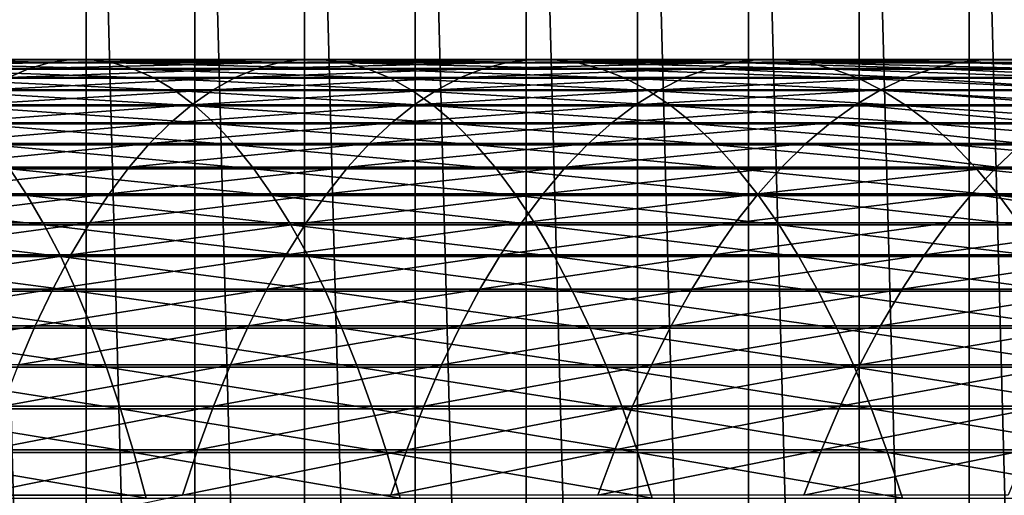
# Model space of a CAD drawing. Header units: metres. Extents: x -24 to 236, y -24 to 24.
# Tile 234 of 256: x 155.6 to 163.31, y 5.59 to 9.31. Entities that reach past the tile are written whole.
import ezdxf

# ---------------------------------------------------------------- set-up
doc = ezdxf.new("R2010")
doc.units = ezdxf.units.M
doc.layers.add('solid_10392024', color=7, linetype='CONTINUOUS')

msp = doc.modelspace()

# ---------------------------------------------------------------- linework, layer by layer
at = {"layer": 'solid_10392024'}
for points in [[(140.5, -23.5), (140.5, 23.5), (179.5, 23.5)], [(179.5, -23.5), (140.5, -23.5), (179.5, 23.5)], [(159.564743, -16.344198, 45.650002), (159.564743, 16.344198, 45.650002), (158.695526, 16.297876, 45.650002)], [(160.435257, -16.344198, 45.650002), (160.435257, 16.344198, 45.650002), (159.564743, 16.344198, 45.650002)], [(159.564743, -16.344198, 45.650002), (160.435257, -16.344198, 45.650002), (159.564743, 16.344198, 45.650002)], [(161.304474, -16.297876, 45.650002), (161.304474, 16.297876, 45.650002), (160.435257, 16.344198, 45.650002)], [(160.435257, -16.344198, 45.650002), (161.304474, -16.297876, 45.650002), (160.435257, 16.344198, 45.650002)], [(158.695526, -16.297876, 45.650002), (158.695526, 16.297876, 45.650002), (157.830048, 16.20536, 45.650002)], [(158.695526, -16.297876, 45.650002), (159.564743, -16.344198, 45.650002), (158.695526, 16.297876, 45.650002)], [(162.169952, -16.20536, 45.650002), (162.169952, 16.20536, 45.650002), (161.304474, 16.297876, 45.650002)], [(161.304474, -16.297876, 45.650002), (162.169952, -16.20536, 45.650002), (161.304474, 16.297876, 45.650002)], [(157.830048, -16.20536, 45.650002), (157.830048, 16.20536, 45.650002), (156.970367, 16.066854, 45.650002)], [(157.830048, -16.20536, 45.650002), (158.695526, -16.297876, 45.650002), (157.830048, 16.20536, 45.650002)], [(163.029633, -16.066854, 45.650002), (163.029633, 16.066854, 45.650002), (162.169952, 16.20536, 45.650002)], [(162.169952, -16.20536, 45.650002), (163.029633, -16.066854, 45.650002), (162.169952, 16.20536, 45.650002)], [(156.970367, -16.066854, 45.650002), (156.970367, 16.066854, 45.650002), (156.119751, 15.882889, 45.650002)], [(156.970367, -16.066854, 45.650002), (157.830048, -16.20536, 45.650002), (156.970367, 16.066854, 45.650002)], [(163.880249, -15.882889, 45.650002), (163.880249, 15.882889, 45.650002), (163.029633, 16.066854, 45.650002)], [(163.029633, -16.066854, 45.650002), (163.880249, -15.882889, 45.650002), (163.029633, 16.066854, 45.650002)], [(156.119751, -15.882889, 45.650002), (156.119751, 15.882889, 45.650002), (155.279755, 15.653799, 45.650002)], [(156.119751, -15.882889, 45.650002), (156.970367, -16.066854, 45.650002), (156.119751, 15.882889, 45.650002)], [(155.279755, -15.653799, 45.650002), (156.119751, -15.882889, 45.650002), (155.279755, 15.653799, 45.650002)], [(155.838837, 8.97415, 371.538361), (155.675827, 8.927102, 371.106598), (153.882858, 8.927035, 371.75766)], [(154.035049, 8.974083, 372.193359), (155.838837, 8.97415, 371.538361), (153.882858, 8.927035, 371.75766)], [(156.002487, 8.997353, 371.971863), (155.838837, 8.97415, 371.538361), (154.035049, 8.974083, 372.193359)], [(154.187836, 8.997285, 372.630798), (156.002487, 8.997353, 371.971863), (154.035049, 8.974083, 372.193359)], [(156.166351, 8.996648, 372.405884), (156.002487, 8.997353, 371.971863), (154.187836, 8.997285, 372.630798)], [(154.34082, 8.99658, 373.068787), (156.166351, 8.996648, 372.405884), (154.187836, 8.997285, 372.630798)], [(156.329987, 8.972037, 372.839294), (156.166351, 8.996648, 372.405884), (154.34082, 8.99658, 373.068787)], [(154.493591, 8.97197, 373.506134), (156.329987, 8.972037, 372.839294), (154.34082, 8.99658, 373.068787)], [(156.49295, 8.923588, 373.270935), (156.329987, 8.972037, 372.839294), (154.493591, 8.97197, 373.506134)], [(154.645737, 8.92352, 373.941711), (156.49295, 8.923588, 373.270935), (154.493591, 8.97197, 373.506134)], [(157.632629, 8.974153, 370.836029), (157.458969, 8.927105, 370.408417), (155.675827, 8.927102, 371.106598)], [(155.838837, 8.97415, 371.538361), (157.632629, 8.974153, 370.836029), (155.675827, 8.927102, 371.106598)], [(157.806976, 8.997355, 371.26532), (157.632629, 8.974153, 370.836029), (155.838837, 8.97415, 371.538361)], [(156.002487, 8.997353, 371.971863), (157.806976, 8.997355, 371.26532), (155.838837, 8.97415, 371.538361)], [(157.981537, 8.99665, 371.69516), (157.806976, 8.997355, 371.26532), (156.002487, 8.997353, 371.971863)], [(156.166351, 8.996648, 372.405884), (157.981537, 8.99665, 371.69516), (156.002487, 8.997353, 371.971863)], [(158.155853, 8.97204, 372.12439), (157.981537, 8.99665, 371.69516), (156.166351, 8.996648, 372.405884)], [(156.329987, 8.972037, 372.839294), (158.155853, 8.97204, 372.12439), (156.166351, 8.996648, 372.405884)], [(158.329453, 8.92359, 372.551849), (158.155853, 8.97204, 372.12439), (156.329987, 8.972037, 372.839294)], [(156.49295, 8.923588, 373.270935), (158.329453, 8.92359, 372.551849), (156.329987, 8.972037, 372.839294)], [(157.632629, 8.974153, 370.836029), (159.415756, 8.974115, 370.086609), (157.458969, 8.927105, 370.408417)], [(159.415756, 8.974115, 370.086609), (159.231644, 8.927068, 369.663391), (157.458969, 8.927105, 370.408417)], [(157.806976, 8.997355, 371.26532), (159.600586, 8.997317, 370.511505), (157.632629, 8.974153, 370.836029)], [(159.600586, 8.997317, 370.511505), (159.415756, 8.974115, 370.086609), (157.632629, 8.974153, 370.836029)], [(159.78566, 8.996613, 370.93692), (159.600586, 8.997317, 370.511505), (157.806976, 8.997355, 371.26532)], [(157.981537, 8.99665, 371.69516), (159.78566, 8.996613, 370.93692), (157.806976, 8.997355, 371.26532)], [(159.970459, 8.972003, 371.361725), (159.78566, 8.996613, 370.93692), (157.981537, 8.99665, 371.69516)], [(158.155853, 8.97204, 372.12439), (159.970459, 8.972003, 371.361725), (157.981537, 8.99665, 371.69516)], [(160.154526, 8.923553, 371.784821), (159.970459, 8.972003, 371.361725), (158.155853, 8.97204, 372.12439)], [(158.329453, 8.92359, 372.551849), (160.154526, 8.923553, 371.784821), (158.155853, 8.97204, 372.12439)], [(159.415756, 8.974115, 370.086609), (161.1875, 8.974076, 369.290497), (159.231644, 8.927068, 369.663391)], [(161.1875, 8.974076, 369.290497), (160.993134, 8.927029, 368.871887), (159.231644, 8.927068, 369.663391)], [(159.600586, 8.997317, 370.511505), (161.382629, 8.997278, 369.710724), (159.415756, 8.974115, 370.086609)], [(161.382629, 8.997278, 369.710724), (161.1875, 8.974076, 369.290497), (159.415756, 8.974115, 370.086609)], [(161.578018, 8.996573, 370.1315), (161.382629, 8.997278, 369.710724), (159.600586, 8.997317, 370.511505)], [(159.78566, 8.996613, 370.93692), (161.578018, 8.996573, 370.1315), (159.600586, 8.997317, 370.511505)], [(161.773117, 8.971964, 370.551697), (161.578018, 8.996573, 370.1315), (159.78566, 8.996613, 370.93692)], [(159.970459, 8.972003, 371.361725), (161.773117, 8.971964, 370.551697), (159.78566, 8.996613, 370.93692)], [(161.967422, 8.923514, 370.970154), (161.773117, 8.971964, 370.551697), (159.970459, 8.972003, 371.361725)], [(160.154526, 8.923553, 371.784821), (161.967422, 8.923514, 370.970154), (159.970459, 8.972003, 371.361725)], [(161.1875, 8.974076, 369.290497), (162.742752, 8.927011, 368.034149), (160.993134, 8.927029, 368.871887)], [(161.382629, 8.997278, 369.710724), (163.15242, 8.99726, 368.863342), (161.1875, 8.974076, 369.290497)], [(163.15242, 8.99726, 368.863342), (162.947189, 8.974058, 368.447937), (161.1875, 8.974076, 369.290497)], [(161.1875, 8.974076, 369.290497), (162.947189, 8.974058, 368.447937), (162.742752, 8.927011, 368.034149)], [(163.35791, 8.996555, 369.279266), (163.15242, 8.99726, 368.863342), (161.382629, 8.997278, 369.710724)], [(161.578018, 8.996573, 370.1315), (163.35791, 8.996555, 369.279266), (161.382629, 8.997278, 369.710724)], [(163.56311, 8.971946, 369.694611), (163.35791, 8.996555, 369.279266), (161.578018, 8.996573, 370.1315)], [(161.773117, 8.971964, 370.551697), (163.56311, 8.971946, 369.694611), (161.578018, 8.996573, 370.1315)], [(163.767471, 8.923496, 370.108276), (163.56311, 8.971946, 369.694611), (161.773117, 8.971964, 370.551697)], [(161.967422, 8.923514, 370.970154), (163.767471, 8.923496, 370.108276), (161.773117, 8.971964, 370.551697)], [(162.947189, 8.974058, 368.447937), (164.479843, 8.927025, 367.150513), (162.742752, 8.927011, 368.034149)], [(163.15242, 8.99726, 368.863342), (164.694122, 8.974072, 367.559296), (162.947189, 8.974058, 368.447937)], [(162.947189, 8.974058, 368.447937), (164.694122, 8.974072, 367.559296), (164.479843, 8.927025, 367.150513)], [(163.15242, 8.99726, 368.863342), (164.909241, 8.997273, 367.969666), (164.694122, 8.974072, 367.559296)], [(163.35791, 8.996555, 369.279266), (164.909241, 8.997273, 367.969666), (163.15242, 8.99726, 368.863342)], [(155.675827, 8.927102, 371.106598), (155.51387, 8.856334, 370.677643), (153.731674, 8.856268, 371.324799)], [(153.882858, 8.927035, 371.75766), (155.675827, 8.927102, 371.106598), (153.731674, 8.856268, 371.324799)], [(156.654831, 8.851426, 373.699677), (156.49295, 8.923588, 373.270935), (154.645737, 8.92352, 373.941711)], [(154.796844, 8.85136, 374.374359), (156.654831, 8.851426, 373.699677), (154.645737, 8.92352, 373.941711)], [(157.458969, 8.927105, 370.408417), (157.286453, 8.856337, 369.983612), (155.51387, 8.856334, 370.677643)], [(155.675827, 8.927102, 371.106598), (157.458969, 8.927105, 370.408417), (155.51387, 8.856334, 370.677643)], [(158.501892, 8.851429, 372.976471), (158.329453, 8.92359, 372.551849), (156.49295, 8.923588, 373.270935)], [(156.654831, 8.851426, 373.699677), (158.501892, 8.851429, 372.976471), (156.49295, 8.923588, 373.270935)], [(157.458969, 8.927105, 370.408417), (159.231644, 8.927068, 369.663391), (157.286453, 8.856337, 369.983612)], [(159.231644, 8.927068, 369.663391), (159.048737, 8.8563, 369.24295), (157.286453, 8.856337, 369.983612)], [(160.337341, 8.851393, 372.205048), (160.154526, 8.923553, 371.784821), (158.329453, 8.92359, 372.551849)], [(158.501892, 8.851429, 372.976471), (160.337341, 8.851393, 372.205048), (158.329453, 8.92359, 372.551849)], [(159.231644, 8.927068, 369.663391), (160.993134, 8.927029, 368.871887), (159.048737, 8.8563, 369.24295)], [(160.993134, 8.927029, 368.871887), (160.800034, 8.856261, 368.456024), (159.048737, 8.8563, 369.24295)], [(162.160431, 8.851354, 371.385834), (161.967422, 8.923514, 370.970154), (160.154526, 8.923553, 371.784821)], [(160.337341, 8.851393, 372.205048), (162.160431, 8.851354, 371.385834), (160.154526, 8.923553, 371.784821)], [(160.993134, 8.927029, 368.871887), (162.539673, 8.856244, 367.623077), (160.800034, 8.856261, 368.456024)], [(160.993134, 8.927029, 368.871887), (162.742752, 8.927011, 368.034149), (162.539673, 8.856244, 367.623077)], [(163.970459, 8.851336, 370.519135), (163.767471, 8.923496, 370.108276), (161.967422, 8.923514, 370.970154)], [(162.160431, 8.851354, 371.385834), (163.970459, 8.851336, 370.519135), (161.967422, 8.923514, 370.970154)], [(162.742752, 8.927011, 368.034149), (164.266983, 8.856256, 366.744415), (162.539673, 8.856244, 367.623077)], [(162.742752, 8.927011, 368.034149), (164.479843, 8.927025, 367.150513), (164.266983, 8.856256, 366.744415)], [(156.81517, 8.755746, 374.124359), (156.654831, 8.851426, 373.699677), (154.796844, 8.85136, 374.374359)], [(154.946548, 8.75568, 374.802917), (156.81517, 8.755746, 374.124359), (154.796844, 8.85136, 374.374359)], [(157.286453, 8.856337, 369.983612), (157.11554, 8.762036, 369.562744), (155.353439, 8.762033, 370.252686)], [(155.51387, 8.856334, 370.677643), (157.286453, 8.856337, 369.983612), (155.353439, 8.762033, 370.252686)], [(158.672699, 8.755749, 373.397064), (158.501892, 8.851429, 372.976471), (156.654831, 8.851426, 373.699677)], [(156.81517, 8.755746, 374.124359), (158.672699, 8.755749, 373.397064), (156.654831, 8.851426, 373.699677)], [(157.286453, 8.856337, 369.983612), (159.048737, 8.8563, 369.24295), (157.11554, 8.762036, 369.562744)], [(159.048737, 8.8563, 369.24295), (158.867538, 8.762, 368.826447), (157.11554, 8.762036, 369.562744)], [(160.518433, 8.755713, 372.621307), (160.337341, 8.851393, 372.205048), (158.501892, 8.851429, 372.976471)], [(158.672699, 8.755749, 373.397064), (160.518433, 8.755713, 372.621307), (158.501892, 8.851429, 372.976471)], [(159.048737, 8.8563, 369.24295), (160.800034, 8.856261, 368.456024), (158.867538, 8.762, 368.826447)], [(160.800034, 8.856261, 368.456024), (160.608734, 8.761962, 368.044037), (158.867538, 8.762, 368.826447)], [(162.351608, 8.755674, 371.797546), (162.160431, 8.851354, 371.385834), (160.337341, 8.851393, 372.205048)], [(160.518433, 8.755713, 372.621307), (162.351608, 8.755674, 371.797546), (160.337341, 8.851393, 372.205048)], [(160.800034, 8.856261, 368.456024), (162.539673, 8.856244, 367.623077), (160.608734, 8.761962, 368.044037)], [(162.539673, 8.856244, 367.623077), (162.338486, 8.761945, 367.21582), (160.608734, 8.761962, 368.044037)], [(164.171539, 8.755657, 370.926147), (163.970459, 8.851336, 370.519135), (162.160431, 8.851354, 371.385834)], [(162.351608, 8.755674, 371.797546), (164.171539, 8.755657, 370.926147), (162.160431, 8.851354, 371.385834)], [(162.539673, 8.856244, 367.623077), (164.056076, 8.761957, 366.342102), (162.338486, 8.761945, 367.21582)], [(162.539673, 8.856244, 367.623077), (164.266983, 8.856256, 366.744415), (164.056076, 8.761957, 366.342102)], [(156.973557, 8.636801, 374.543884), (156.81517, 8.755746, 374.124359), (154.946548, 8.75568, 374.802917)], [(155.094406, 8.636736, 375.226257), (156.973557, 8.636801, 374.543884), (154.946548, 8.75568, 374.802917)], [(157.11554, 8.762036, 369.562744), (156.946686, 8.644454, 369.146942), (155.194931, 8.644451, 369.832825)], [(155.353439, 8.762033, 370.252686), (157.11554, 8.762036, 369.562744), (155.194931, 8.644451, 369.832825)], [(158.841431, 8.636803, 373.8125), (158.672699, 8.755749, 373.397064), (156.81517, 8.755746, 374.124359)], [(156.973557, 8.636801, 374.543884), (158.841431, 8.636803, 373.8125), (156.81517, 8.755746, 374.124359)], [(157.11554, 8.762036, 369.562744), (158.867538, 8.762, 368.826447), (156.946686, 8.644454, 369.146942)], [(158.867538, 8.762, 368.826447), (158.688522, 8.644418, 368.414917), (156.946686, 8.644454, 369.146942)], [(160.697311, 8.636767, 373.032501), (160.518433, 8.755713, 372.621307), (158.672699, 8.755749, 373.397064)], [(158.841431, 8.636803, 373.8125), (160.697311, 8.636767, 373.032501), (158.672699, 8.755749, 373.397064)], [(158.867538, 8.762, 368.826447), (160.608734, 8.761962, 368.044037), (158.688522, 8.644418, 368.414917)], [(160.608734, 8.761962, 368.044037), (160.419739, 8.644381, 367.636993), (158.688522, 8.644418, 368.414917)], [(160.608734, 8.761962, 368.044037), (162.338486, 8.761945, 367.21582), (160.419739, 8.644381, 367.636993)], [(162.338486, 8.761945, 367.21582), (162.139709, 8.644363, 366.813477), (160.419739, 8.644381, 367.636993)], [(162.540466, 8.636729, 372.204254), (162.351608, 8.755674, 371.797546), (160.518433, 8.755713, 372.621307)], [(160.697311, 8.636767, 373.032501), (162.540466, 8.636729, 372.204254), (160.518433, 8.755713, 372.621307)], [(162.338486, 8.761945, 367.21582), (163.847733, 8.644376, 365.944641), (162.139709, 8.644363, 366.813477)], [(162.338486, 8.761945, 367.21582), (164.056076, 8.761957, 366.342102), (163.847733, 8.644376, 365.944641)], [(164.370163, 8.636713, 371.328156), (164.171539, 8.755657, 370.926147), (162.351608, 8.755674, 371.797546)], [(162.540466, 8.636729, 372.204254), (164.370163, 8.636713, 371.328156), (162.351608, 8.755674, 371.797546)], [(156.946686, 8.644454, 369.146942), (156.780334, 8.503901, 368.737305), (155.038773, 8.5039, 369.419189)], [(155.194931, 8.644451, 369.832825), (156.946686, 8.644454, 369.146942), (155.038773, 8.5039, 369.419189)], [(157.129562, 8.494906, 374.957123), (156.973557, 8.636801, 374.543884), (155.094406, 8.636736, 375.226257)], [(155.240067, 8.494843, 375.64325), (157.129562, 8.494906, 374.957123), (155.094406, 8.636736, 375.226257)], [(156.946686, 8.644454, 369.146942), (158.688522, 8.644418, 368.414917), (156.780334, 8.503901, 368.737305)], [(158.688522, 8.644418, 368.414917), (158.512146, 8.503867, 368.009491), (156.780334, 8.503901, 368.737305)], [(159.007629, 8.494908, 374.221741), (158.841431, 8.636803, 373.8125), (156.973557, 8.636801, 374.543884)], [(157.129562, 8.494906, 374.957123), (159.007629, 8.494908, 374.221741), (156.973557, 8.636801, 374.543884)], [(158.688522, 8.644418, 368.414917), (160.419739, 8.644381, 367.636993), (158.512146, 8.503867, 368.009491)], [(160.419739, 8.644381, 367.636993), (160.233551, 8.50383, 367.235992), (158.512146, 8.503867, 368.009491)], [(160.87352, 8.494873, 373.437531), (160.697311, 8.636767, 373.032501), (158.841431, 8.636803, 373.8125)], [(159.007629, 8.494908, 374.221741), (160.87352, 8.494873, 373.437531), (158.841431, 8.636803, 373.8125)], [(160.419739, 8.644381, 367.636993), (162.139709, 8.644363, 366.813477), (160.233551, 8.50383, 367.235992)], [(162.139709, 8.644363, 366.813477), (161.943878, 8.503813, 366.417084), (160.233551, 8.50383, 367.235992)], [(162.726486, 8.494836, 372.604858), (162.540466, 8.636729, 372.204254), (160.697311, 8.636767, 373.032501)], [(160.87352, 8.494873, 373.437531), (162.726486, 8.494836, 372.604858), (160.697311, 8.636767, 373.032501)], [(162.139709, 8.644363, 366.813477), (163.642456, 8.503825, 365.55304), (161.943878, 8.503813, 366.417084)], [(162.139709, 8.644363, 366.813477), (163.847733, 8.644376, 365.944641), (163.642456, 8.503825, 365.55304)], [(164.565811, 8.49482, 371.724152), (164.370163, 8.636713, 371.328156), (162.540466, 8.636729, 372.204254)], [(162.726486, 8.494836, 372.604858), (164.565811, 8.49482, 371.724152), (162.540466, 8.636729, 372.204254)], [(156.780334, 8.503901, 368.737305), (156.616928, 8.340755, 368.33493), (154.885376, 8.340752, 369.012909)], [(155.038773, 8.5039, 369.419189), (156.780334, 8.503901, 368.737305), (154.885376, 8.340752, 369.012909)], [(157.282791, 8.33044, 375.362946), (157.129562, 8.494906, 374.957123), (155.240067, 8.494843, 375.64325)], [(155.383102, 8.330377, 376.052765), (157.282791, 8.33044, 375.362946), (155.240067, 8.494843, 375.64325)], [(156.780334, 8.503901, 368.737305), (158.512146, 8.503867, 368.009491), (156.616928, 8.340755, 368.33493)], [(158.512146, 8.503867, 368.009491), (158.338913, 8.34072, 367.611237), (156.616928, 8.340755, 368.33493)], [(159.170853, 8.330441, 374.623657), (159.007629, 8.494908, 374.221741), (157.129562, 8.494906, 374.957123)], [(157.282791, 8.33044, 375.362946), (159.170853, 8.330441, 374.623657), (157.129562, 8.494906, 374.957123)], [(158.512146, 8.503867, 368.009491), (160.233551, 8.50383, 367.235992), (158.338913, 8.34072, 367.611237)], [(160.233551, 8.50383, 367.235992), (160.050659, 8.340683, 366.842102), (158.338913, 8.34072, 367.611237)], [(161.04657, 8.330407, 373.835327), (160.87352, 8.494873, 373.437531), (159.007629, 8.494908, 374.221741)], [(159.170853, 8.330441, 374.623657), (161.04657, 8.330407, 373.835327), (159.007629, 8.494908, 374.221741)], [(160.233551, 8.50383, 367.235992), (161.943878, 8.503813, 366.417084), (160.050659, 8.340683, 366.842102)], [(161.943878, 8.503813, 366.417084), (161.751511, 8.340667, 366.02771), (160.050659, 8.340683, 366.842102)], [(162.90918, 8.330371, 372.998322), (162.726486, 8.494836, 372.604858), (160.87352, 8.494873, 373.437531)], [(161.04657, 8.330407, 373.835327), (162.90918, 8.330371, 372.998322), (160.87352, 8.494873, 373.437531)], [(161.943878, 8.503813, 366.417084), (163.440826, 8.340679, 365.168396), (161.751511, 8.340667, 366.02771)], [(161.943878, 8.503813, 366.417084), (163.642456, 8.503825, 365.55304), (163.440826, 8.340679, 365.168396)], [(164.75795, 8.330355, 372.113068), (164.565811, 8.49482, 371.724152), (162.726486, 8.494836, 372.604858)], [(162.90918, 8.330371, 372.998322), (164.75795, 8.330355, 372.113068), (162.726486, 8.494836, 372.604858)], [(156.616928, 8.340755, 368.33493), (156.456909, 8.155444, 367.940887), (154.735168, 8.155442, 368.61499)], [(154.885376, 8.340752, 369.012909), (156.616928, 8.340755, 368.33493), (154.735168, 8.155442, 368.61499)], [(157.432816, 8.143838, 375.760315), (157.282791, 8.33044, 375.362946), (155.383102, 8.330377, 376.052765)], [(155.523178, 8.143777, 376.453766), (157.432816, 8.143838, 375.760315), (155.383102, 8.330377, 376.052765)], [(156.616928, 8.340755, 368.33493), (158.338913, 8.34072, 367.611237), (156.456909, 8.155444, 367.940887)], [(158.338913, 8.34072, 367.611237), (158.16925, 8.155411, 367.221252), (156.456909, 8.155444, 367.940887)], [(159.330673, 8.143841, 375.017181), (159.170853, 8.330441, 374.623657), (157.282791, 8.33044, 375.362946)], [(157.432816, 8.143838, 375.760315), (159.330673, 8.143841, 375.017181), (157.282791, 8.33044, 375.362946)], [(158.338913, 8.34072, 367.611237), (160.050659, 8.340683, 366.842102), (158.16925, 8.155411, 367.221252)], [(160.050659, 8.340683, 366.842102), (159.871552, 8.155375, 366.456329), (158.16925, 8.155411, 367.221252)], [(161.216003, 8.143806, 374.224792), (161.04657, 8.330407, 373.835327), (159.170853, 8.330441, 374.623657)], [(159.330673, 8.143841, 375.017181), (161.216003, 8.143806, 374.224792), (159.170853, 8.330441, 374.623657)], [(160.050659, 8.340683, 366.842102), (161.751511, 8.340667, 366.02771), (159.871552, 8.155375, 366.456329)], [(161.751511, 8.340667, 366.02771), (161.563141, 8.155358, 365.646423), (159.871552, 8.155375, 366.456329)], [(163.088058, 8.143771, 373.383545), (162.90918, 8.330371, 372.998322), (161.04657, 8.330407, 373.835327)], [(161.216003, 8.143806, 374.224792), (163.088058, 8.143771, 373.383545), (161.04657, 8.330407, 373.835327)], [(161.751511, 8.340667, 366.02771), (163.243378, 8.155371, 364.791718), (161.563141, 8.155358, 365.646423)], [(161.751511, 8.340667, 366.02771), (163.440826, 8.340679, 365.168396), (163.243378, 8.155371, 364.791718)], [(164.946091, 8.143755, 372.493866), (164.75795, 8.330355, 372.113068), (162.90918, 8.330371, 372.998322)], [(163.088058, 8.143771, 373.383545), (164.946091, 8.143755, 372.493866), (162.90918, 8.330371, 372.998322)], [(163.440826, 8.340679, 365.168396), (164.911606, 8.155405, 363.892487), (163.243378, 8.155371, 364.791718)], [(155.659882, 7.935538, 376.845123), (155.523178, 8.143777, 376.453766), (153.602554, 8.143704, 377.097229)], [(153.729385, 7.935467, 377.491913), (155.659882, 7.935538, 376.845123), (153.602554, 8.143704, 377.097229)], [(156.456909, 8.155444, 367.940887), (156.30069, 7.948464, 367.556183), (154.588516, 7.948462, 368.226563)], [(154.735168, 8.155442, 368.61499), (156.456909, 8.155444, 367.940887), (154.588516, 7.948462, 368.226563)], [(157.579239, 7.935597, 376.148163), (157.432816, 8.143838, 375.760315), (155.523178, 8.143777, 376.453766)], [(155.659882, 7.935538, 376.845123), (157.579239, 7.935597, 376.148163), (155.523178, 8.143777, 376.453766)], [(156.456909, 8.155444, 367.940887), (158.16925, 8.155411, 367.221252), (156.30069, 7.948464, 367.556183)], [(158.16925, 8.155411, 367.221252), (158.003632, 7.948431, 366.840515), (156.30069, 7.948464, 367.556183)], [(159.486664, 7.935599, 375.401276), (159.330673, 8.143841, 375.017181), (157.432816, 8.143838, 375.760315)], [(157.579239, 7.935597, 376.148163), (159.486664, 7.935599, 375.401276), (157.432816, 8.143838, 375.760315)], [(158.16925, 8.155411, 367.221252), (159.871552, 8.155375, 366.456329), (158.003632, 7.948431, 366.840515)], [(159.871552, 8.155375, 366.456329), (159.696686, 7.948396, 366.079742), (158.003632, 7.948431, 366.840515)], [(161.381393, 7.935567, 374.60495), (161.216003, 8.143806, 374.224792), (159.330673, 8.143841, 375.017181)], [(159.486664, 7.935599, 375.401276), (161.381393, 7.935567, 374.60495), (159.330673, 8.143841, 375.017181)], [(159.871552, 8.155375, 366.456329), (161.563141, 8.155358, 365.646423), (159.696686, 7.948396, 366.079742)], [(161.563141, 8.155358, 365.646423), (161.379242, 7.948381, 365.27417), (159.696686, 7.948396, 366.079742)], [(163.26265, 7.935532, 373.759552), (163.088058, 8.143771, 373.383545), (161.216003, 8.143806, 374.224792)], [(161.381393, 7.935567, 374.60495), (163.26265, 7.935532, 373.759552), (161.216003, 8.143806, 374.224792)], [(163.243378, 8.155371, 364.791718), (163.050613, 7.948392, 364.423981), (161.379242, 7.948381, 365.27417)], [(161.563141, 8.155358, 365.646423), (163.243378, 8.155371, 364.791718), (161.379242, 7.948381, 365.27417)], [(163.243378, 8.155371, 364.791718), (164.710159, 7.948426, 363.529419), (163.050613, 7.948392, 364.423981)], [(165.129715, 7.935516, 372.86554), (164.946091, 8.143755, 372.493866), (163.088058, 8.143771, 373.383545)], [(163.26265, 7.935532, 373.759552), (165.129715, 7.935516, 372.86554), (163.088058, 8.143771, 373.383545)], [(163.243378, 8.155371, 364.791718), (164.911606, 8.155405, 363.892487), (164.710159, 7.948426, 363.529419)], [(155.792862, 7.706213, 377.225861), (155.659882, 7.935538, 376.845123), (153.729385, 7.935467, 377.491913)], [(153.852768, 7.706144, 377.875854), (155.792862, 7.706213, 377.225861), (153.729385, 7.935467, 377.491913)], [(156.30069, 7.948464, 367.556183), (156.148682, 7.720364, 367.181915), (154.445831, 7.720362, 367.848633)], [(154.588516, 7.948462, 368.226563), (156.30069, 7.948464, 367.556183), (154.445831, 7.720362, 367.848633)], [(157.721695, 7.706271, 376.525421), (157.579239, 7.935597, 376.148163), (155.659882, 7.935538, 376.845123)], [(155.792862, 7.706213, 377.225861), (157.721695, 7.706271, 376.525421), (155.659882, 7.935538, 376.845123)], [(156.30069, 7.948464, 367.556183), (158.003632, 7.948431, 366.840515), (156.148682, 7.720364, 367.181915)], [(158.003632, 7.948431, 366.840515), (157.842484, 7.720332, 366.470062), (156.148682, 7.720364, 367.181915)], [(159.638412, 7.706273, 375.774933), (159.486664, 7.935599, 375.401276), (157.579239, 7.935597, 376.148163)], [(157.721695, 7.706271, 376.525421), (159.638412, 7.706273, 375.774933), (157.579239, 7.935597, 376.148163)], [(158.003632, 7.948431, 366.840515), (159.696686, 7.948396, 366.079742), (157.842484, 7.720332, 366.470062)], [(159.696686, 7.948396, 366.079742), (159.526566, 7.720298, 365.713348), (157.842484, 7.720332, 366.470062)], [(161.542267, 7.706241, 374.974731), (161.381393, 7.935567, 374.60495), (159.486664, 7.935599, 375.401276)], [(159.638412, 7.706273, 375.774933), (161.542267, 7.706241, 374.974731), (159.486664, 7.935599, 375.401276)], [(159.696686, 7.948396, 366.079742), (161.379242, 7.948381, 365.27417), (159.526566, 7.720298, 365.713348)], [(161.379242, 7.948381, 365.27417), (161.200302, 7.720283, 364.911987), (159.526566, 7.720298, 365.713348)], [(163.050613, 7.948392, 364.423981), (162.863052, 7.720294, 364.066193), (161.200302, 7.720283, 364.911987)], [(161.379242, 7.948381, 365.27417), (163.050613, 7.948392, 364.423981), (161.200302, 7.720283, 364.911987)], [(163.432495, 7.706207, 374.125336), (163.26265, 7.935532, 373.759552), (161.381393, 7.935567, 374.60495)], [(161.542267, 7.706241, 374.974731), (163.432495, 7.706207, 374.125336), (161.381393, 7.935567, 374.60495)], [(163.050613, 7.948392, 364.423981), (164.514175, 7.720327, 363.176178), (162.863052, 7.720294, 364.066193)], [(163.050613, 7.948392, 364.423981), (164.710159, 7.948426, 363.529419), (164.514175, 7.720327, 363.176178)], [(165.30835, 7.706192, 373.227112), (165.129715, 7.935516, 372.86554), (163.26265, 7.935532, 373.759552)], [(163.432495, 7.706207, 374.125336), (165.30835, 7.706192, 373.227112), (163.26265, 7.935532, 373.759552)], [(155.921783, 7.456411, 377.59491), (155.792862, 7.706213, 377.225861), (153.852768, 7.706144, 377.875854)], [(153.972366, 7.456346, 378.248047), (155.921783, 7.456411, 377.59491), (153.852768, 7.706144, 377.875854)], [(156.148682, 7.720364, 367.181915), (156.001312, 7.471749, 366.819), (154.307495, 7.471747, 367.482178)], [(154.445831, 7.720362, 367.848633), (156.148682, 7.720364, 367.181915), (154.307495, 7.471747, 367.482178)], [(157.859772, 7.456468, 376.891174), (157.721695, 7.706271, 376.525421), (155.792862, 7.706213, 377.225861)], [(155.921783, 7.456411, 377.59491), (157.859772, 7.456468, 376.891174), (155.792862, 7.706213, 377.225861)], [(156.148682, 7.720364, 367.181915), (157.842484, 7.720332, 366.470062), (156.001312, 7.471749, 366.819)], [(157.842484, 7.720332, 366.470062), (157.686234, 7.471719, 366.110901), (156.001312, 7.471749, 366.819)], [(157.842484, 7.720332, 366.470062), (159.526566, 7.720298, 365.713348), (157.686234, 7.471719, 366.110901)], [(159.526566, 7.720298, 365.713348), (159.361618, 7.471686, 365.358093), (157.686234, 7.471719, 366.110901)], [(159.785507, 7.45647, 376.137115), (159.638412, 7.706273, 375.774933), (157.721695, 7.706271, 376.525421)], [(157.859772, 7.456468, 376.891174), (159.785507, 7.45647, 376.137115), (157.721695, 7.706271, 376.525421)], [(159.526566, 7.720298, 365.713348), (161.200302, 7.720283, 364.911987), (159.361618, 7.471686, 365.358093)], [(161.200302, 7.720283, 364.911987), (161.026825, 7.471671, 364.560822), (159.361618, 7.471686, 365.358093)], [(161.698227, 7.456439, 375.333221), (161.542267, 7.706241, 374.974731), (159.638412, 7.706273, 375.774933)], [(159.785507, 7.45647, 376.137115), (161.698227, 7.456439, 375.333221), (159.638412, 7.706273, 375.774933)], [(162.863052, 7.720294, 364.066193), (162.681213, 7.471682, 363.719269), (161.026825, 7.471671, 364.560822)], [(161.200302, 7.720283, 364.911987), (162.863052, 7.720294, 364.066193), (161.026825, 7.471671, 364.560822)], [(163.597137, 7.456406, 374.479889), (163.432495, 7.706207, 374.125336), (161.542267, 7.706241, 374.974731)], [(161.698227, 7.456439, 375.333221), (163.597137, 7.456406, 374.479889), (161.542267, 7.706241, 374.974731)], [(164.514175, 7.720327, 363.176178), (164.324142, 7.471714, 362.833679), (162.681213, 7.471682, 363.719269)], [(162.863052, 7.720294, 364.066193), (164.514175, 7.720327, 363.176178), (162.681213, 7.471682, 363.719269)], [(156.04628, 7.186798, 377.951324), (155.921783, 7.456411, 377.59491), (153.972366, 7.456346, 378.248047)], [(154.08786, 7.186734, 378.607483), (156.04628, 7.186798, 377.951324), (153.972366, 7.456346, 378.248047)], [(156.001312, 7.471749, 366.819), (155.858963, 7.203282, 366.468445), (154.173859, 7.20328, 367.128204)], [(154.307495, 7.471747, 367.482178), (156.001312, 7.471749, 366.819), (154.173859, 7.20328, 367.128204)], [(156.001312, 7.471749, 366.819), (157.686234, 7.471719, 366.110901), (155.858963, 7.203282, 366.468445)], [(157.686234, 7.471719, 366.110901), (157.535309, 7.203252, 365.763947), (155.858963, 7.203282, 366.468445)], [(157.993134, 7.186852, 377.244354), (157.859772, 7.456468, 376.891174), (155.921783, 7.456411, 377.59491)], [(156.04628, 7.186798, 377.951324), (157.993134, 7.186852, 377.244354), (155.921783, 7.456411, 377.59491)], [(157.686234, 7.471719, 366.110901), (159.361618, 7.471686, 365.358093), (157.535309, 7.203252, 365.763947)], [(159.361618, 7.471686, 365.358093), (159.202286, 7.203221, 365.014923), (157.535309, 7.203252, 365.763947)], [(159.927567, 7.186853, 376.486908), (159.785507, 7.45647, 376.137115), (157.859772, 7.456468, 376.891174)], [(157.993134, 7.186852, 377.244354), (159.927567, 7.186853, 376.486908), (157.859772, 7.456468, 376.891174)], [(159.361618, 7.471686, 365.358093), (161.026825, 7.471671, 364.560822), (159.202286, 7.203221, 365.014923)], [(161.026825, 7.471671, 364.560822), (160.859238, 7.203207, 364.221588), (159.202286, 7.203221, 365.014923)], [(161.848831, 7.186824, 375.679413), (161.698227, 7.456439, 375.333221), (159.785507, 7.45647, 376.137115)], [(159.927567, 7.186853, 376.486908), (161.848831, 7.186824, 375.679413), (159.785507, 7.45647, 376.137115)], [(162.681213, 7.471682, 363.719269), (162.505554, 7.203217, 363.384155), (160.859238, 7.203207, 364.221588)], [(161.026825, 7.471671, 364.560822), (162.681213, 7.471682, 363.719269), (160.859238, 7.203207, 364.221588)], [(163.756149, 7.186792, 374.822296), (163.597137, 7.456406, 374.479889), (161.698227, 7.456439, 375.333221)], [(161.848831, 7.186824, 375.679413), (163.756149, 7.186792, 374.822296), (161.698227, 7.456439, 375.333221)], [(164.324142, 7.471714, 362.833679), (164.140579, 7.203248, 362.502838), (162.505554, 7.203217, 363.384155)], [(162.681213, 7.471682, 363.719269), (164.324142, 7.471714, 362.833679), (162.505554, 7.203217, 363.384155)], [(155.858963, 7.203282, 366.468445), (155.722, 6.915674, 366.131165), (154.045288, 6.915672, 366.787659)], [(154.173859, 7.20328, 367.128204), (155.858963, 7.203282, 366.468445), (154.045288, 6.915672, 366.787659)], [(156.166031, 6.898088, 378.294159), (156.04628, 7.186798, 377.951324), (154.08786, 7.186734, 378.607483)], [(154.198959, 6.898026, 378.953186), (156.166031, 6.898088, 378.294159), (154.08786, 7.186734, 378.607483)], [(155.858963, 7.203282, 366.468445), (157.535309, 7.203252, 365.763947), (155.722, 6.915674, 366.131165)], [(157.535309, 7.203252, 365.763947), (157.390106, 6.915646, 365.430145), (155.722, 6.915674, 366.131165)], [(158.121399, 6.898139, 377.584106), (157.993134, 7.186852, 377.244354), (156.04628, 7.186798, 377.951324)], [(156.166031, 6.898088, 378.294159), (158.121399, 6.898139, 377.584106), (156.04628, 7.186798, 377.951324)], [(157.535309, 7.203252, 365.763947), (159.202286, 7.203221, 365.014923), (157.390106, 6.915646, 365.430145)], [(159.202286, 7.203221, 365.014923), (159.048981, 6.915616, 364.684753), (157.390106, 6.915646, 365.430145)], [(160.064224, 6.898141, 376.823364), (159.927567, 7.186853, 376.486908), (157.993134, 7.186852, 377.244354)], [(158.121399, 6.898139, 377.584106), (160.064224, 6.898141, 376.823364), (157.993134, 7.186852, 377.244354)], [(159.202286, 7.203221, 365.014923), (160.859238, 7.203207, 364.221588), (159.048981, 6.915616, 364.684753)], [(160.859238, 7.203207, 364.221588), (160.698013, 6.915602, 363.895233), (159.048981, 6.915616, 364.684753)], [(161.993698, 6.898113, 376.01239), (161.848831, 7.186824, 375.679413), (159.927567, 7.186853, 376.486908)], [(160.064224, 6.898141, 376.823364), (161.993698, 6.898113, 376.01239), (159.927567, 7.186853, 376.486908)], [(162.505554, 7.203217, 363.384155), (162.336548, 6.915612, 363.061768), (160.698013, 6.915602, 363.895233)], [(160.859238, 7.203207, 364.221588), (162.505554, 7.203217, 363.384155), (160.698013, 6.915602, 363.895233)], [(163.909088, 6.898083, 375.151672), (163.756149, 7.186792, 374.822296), (161.848831, 7.186824, 375.679413)], [(161.993698, 6.898113, 376.01239), (163.909088, 6.898083, 375.151672), (161.848831, 7.186824, 375.679413)], [(164.140579, 7.203248, 362.502838), (163.963989, 6.915641, 362.18454), (162.336548, 6.915612, 363.061768)], [(162.505554, 7.203217, 363.384155), (164.140579, 7.203248, 362.502838), (162.336548, 6.915612, 363.061768)], [(155.722, 6.915674, 366.131165), (155.59079, 6.609691, 365.808075), (153.922134, 6.609689, 366.461426)], [(154.045288, 6.915672, 366.787659), (155.722, 6.915674, 366.131165), (153.922134, 6.609689, 366.461426)], [(156.280716, 6.591048, 378.622467), (156.166031, 6.898088, 378.294159), (154.198959, 6.898026, 378.953186)], [(154.305359, 6.59099, 379.284302), (156.280716, 6.591048, 378.622467), (154.198959, 6.898026, 378.953186)], [(155.722, 6.915674, 366.131165), (157.390106, 6.915646, 365.430145), (155.59079, 6.609691, 365.808075)], [(157.390106, 6.915646, 365.430145), (157.251007, 6.609663, 365.110382), (155.59079, 6.609691, 365.808075)], [(158.244247, 6.591098, 377.909454), (158.121399, 6.898139, 377.584106), (156.166031, 6.898088, 378.294159)], [(156.280716, 6.591048, 378.622467), (158.244247, 6.591098, 377.909454), (156.166031, 6.898088, 378.294159)], [(157.390106, 6.915646, 365.430145), (159.048981, 6.915616, 364.684753), (157.251007, 6.609663, 365.110382)], [(159.048981, 6.915616, 364.684753), (158.90213, 6.609635, 364.368469), (157.251007, 6.609663, 365.110382)], [(160.195084, 6.5911, 377.145599), (160.064224, 6.898141, 376.823364), (158.121399, 6.898139, 377.584106)], [(158.244247, 6.591098, 377.909454), (160.195084, 6.5911, 377.145599), (158.121399, 6.898139, 377.584106)], [(159.048981, 6.915616, 364.684753), (160.698013, 6.915602, 363.895233), (158.90213, 6.609635, 364.368469)], [(160.698013, 6.915602, 363.895233), (160.543564, 6.609622, 363.582581), (158.90213, 6.609635, 364.368469)], [(162.132446, 6.591073, 376.331329), (161.993698, 6.898113, 376.01239), (160.064224, 6.898141, 376.823364)], [(160.195084, 6.5911, 377.145599), (162.132446, 6.591073, 376.331329), (160.064224, 6.898141, 376.823364)], [(162.336548, 6.915612, 363.061768), (162.174652, 6.609632, 362.752899), (160.543564, 6.609622, 363.582581)], [(160.698013, 6.915602, 363.895233), (162.336548, 6.915612, 363.061768), (160.543564, 6.609622, 363.582581)], [(164.055557, 6.591043, 375.467102), (163.909088, 6.898083, 375.151672), (161.993698, 6.898113, 376.01239)], [(162.132446, 6.591073, 376.331329), (164.055557, 6.591043, 375.467102), (161.993698, 6.898113, 376.01239)], [(163.963989, 6.915641, 362.18454), (163.7948, 6.609659, 361.879608), (162.174652, 6.609632, 362.752899)], [(162.336548, 6.915612, 363.061768), (163.963989, 6.915641, 362.18454), (162.174652, 6.609632, 362.752899)], [(156.39003, 6.266496, 378.935425), (156.280716, 6.591048, 378.622467), (154.305359, 6.59099, 379.284302)], [(154.406769, 6.26644, 379.599915), (156.39003, 6.266496, 378.935425), (154.305359, 6.59099, 379.284302)], [(155.59079, 6.609691, 365.808075), (157.251007, 6.609663, 365.110382), (155.465698, 6.286145, 365.500031)], [(157.251007, 6.609663, 365.110382), (157.118378, 6.286119, 364.805481), (155.465698, 6.286145, 365.500031)], [(158.361343, 6.266543, 378.219604), (158.244247, 6.591098, 377.909454), (156.280716, 6.591048, 378.622467)], [(156.39003, 6.266496, 378.935425), (158.361343, 6.266543, 378.219604), (156.280716, 6.591048, 378.622467)], [(157.251007, 6.609663, 365.110382), (158.90213, 6.609635, 364.368469), (157.118378, 6.286119, 364.805481)], [(158.90213, 6.609635, 364.368469), (158.762115, 6.286091, 364.066925), (157.118378, 6.286119, 364.805481)], [(160.319824, 6.266545, 377.452728), (160.195084, 6.5911, 377.145599), (158.244247, 6.591098, 377.909454)], [(158.361343, 6.266543, 378.219604), (160.319824, 6.266545, 377.452728), (158.244247, 6.591098, 377.909454)], [(158.90213, 6.609635, 364.368469), (160.543564, 6.609622, 363.582581), (158.762115, 6.286091, 364.066925)], [(160.543564, 6.609622, 363.582581), (160.396301, 6.286079, 363.284515), (158.762115, 6.286091, 364.066925)], [(162.264694, 6.266519, 376.635284), (162.132446, 6.591073, 376.331329), (160.195084, 6.5911, 377.145599)], [(160.319824, 6.266545, 377.452728), (162.264694, 6.266519, 376.635284), (160.195084, 6.5911, 377.145599)], [(162.174652, 6.609632, 362.752899), (162.020294, 6.286088, 362.458435), (160.396301, 6.286079, 363.284515)], [(160.543564, 6.609622, 363.582581), (162.174652, 6.609632, 362.752899), (160.396301, 6.286079, 363.284515)], [(163.7948, 6.609659, 361.879608), (163.633499, 6.286115, 361.588867), (162.020294, 6.286088, 362.458435)], [(162.174652, 6.609632, 362.752899), (163.7948, 6.609659, 361.879608), (162.020294, 6.286088, 362.458435)], [(164.195175, 6.266491, 375.767761), (164.055557, 6.591043, 375.467102), (162.132446, 6.591073, 376.331329)], [(162.264694, 6.266519, 376.635284), (164.195175, 6.266491, 375.767761), (162.132446, 6.591073, 376.331329)], [(156.493683, 5.925292, 379.232178), (156.39003, 6.266496, 378.935425), (154.406769, 6.26644, 379.599915)], [(154.50293, 5.92524, 379.89917), (156.493683, 5.925292, 379.232178), (154.406769, 6.26644, 379.599915)], [(155.465698, 6.286145, 365.500031), (157.118378, 6.286119, 364.805481), (155.347031, 5.945896, 365.207825)], [(157.118378, 6.286119, 364.805481), (156.992569, 5.945871, 364.516296), (155.347031, 5.945896, 365.207825)], [(158.472366, 5.925337, 378.513672), (158.361343, 6.266543, 378.219604), (156.39003, 6.266496, 378.935425)], [(156.493683, 5.925292, 379.232178), (158.472366, 5.925337, 378.513672), (156.39003, 6.266496, 378.935425)], [(157.118378, 6.286119, 364.805481), (158.762115, 6.286091, 364.066925), (156.992569, 5.945871, 364.516296)], [(158.762115, 6.286091, 364.066925), (158.629303, 5.945845, 363.780884), (156.992569, 5.945871, 364.516296)], [(160.438095, 5.925339, 377.743958), (160.319824, 6.266545, 377.452728), (158.361343, 6.266543, 378.219604)], [(158.472366, 5.925337, 378.513672), (160.438095, 5.925339, 377.743958), (158.361343, 6.266543, 378.219604)], [(158.762115, 6.286091, 364.066925), (160.396301, 6.286079, 363.284515), (158.629303, 5.945845, 363.780884)], [(160.396301, 6.286079, 363.284515), (160.256622, 5.945833, 363.00174), (158.629303, 5.945845, 363.780884)], [(162.020294, 6.286088, 362.458435), (161.873886, 5.945842, 362.179108), (160.256622, 5.945833, 363.00174)], [(160.396301, 6.286079, 363.284515), (162.020294, 6.286088, 362.458435), (160.256622, 5.945833, 363.00174)], [(162.390091, 5.925314, 376.923523), (162.264694, 6.266519, 376.635284), (160.319824, 6.266545, 377.452728)], [(160.438095, 5.925339, 377.743958), (162.390091, 5.925314, 376.923523), (160.319824, 6.266545, 377.452728)], [(163.633499, 6.286115, 361.588867), (163.480499, 5.945867, 361.31311), (161.873886, 5.945842, 362.179108)], [(162.020294, 6.286088, 362.458435), (163.633499, 6.286115, 361.588867), (161.873886, 5.945842, 362.179108)], [(164.32756, 5.925288, 376.052856), (164.195175, 6.266491, 375.767761), (162.264694, 6.266519, 376.635284)], [(162.390091, 5.925314, 376.923523), (164.32756, 5.925288, 376.052856), (162.264694, 6.266519, 376.635284)], [(155.347031, 5.945896, 365.207825), (156.992569, 5.945871, 364.516296), (155.235138, 5.589847, 364.932281)], [(156.992569, 5.945871, 364.516296), (156.873932, 5.589824, 364.243561), (155.235138, 5.589847, 364.932281)], [(156.992569, 5.945871, 364.516296), (158.629303, 5.945845, 363.780884), (156.873932, 5.589824, 364.243561)], [(158.629303, 5.945845, 363.780884), (158.504059, 5.5898, 363.511108), (156.873932, 5.589824, 364.243561)], [(158.629303, 5.945845, 363.780884), (160.256622, 5.945833, 363.00174), (158.504059, 5.5898, 363.511108)], [(160.256622, 5.945833, 363.00174), (160.124893, 5.589789, 362.735107), (158.504059, 5.5898, 363.511108)], [(161.873886, 5.945842, 362.179108), (161.735809, 5.589797, 361.91568), (160.124893, 5.589789, 362.735107)], [(160.256622, 5.945833, 363.00174), (161.873886, 5.945842, 362.179108), (160.124893, 5.589789, 362.735107)], [(163.480499, 5.945867, 361.31311), (163.336212, 5.58982, 361.05304), (161.735809, 5.589797, 361.91568)], [(161.873886, 5.945842, 362.179108), (163.480499, 5.945867, 361.31311), (161.735809, 5.589797, 361.91568)], [(156.591415, 5.568345, 379.511932), (156.493683, 5.925292, 379.232178), (154.50293, 5.92524, 379.89917)], [(154.593597, 5.568295, 380.181274), (156.591415, 5.568345, 379.511932), (154.50293, 5.92524, 379.89917)], [(158.577042, 5.568387, 378.790894), (158.472366, 5.925337, 378.513672), (156.493683, 5.925292, 379.232178)], [(156.591415, 5.568345, 379.511932), (158.577042, 5.568387, 378.790894), (156.493683, 5.925292, 379.232178)], [(160.549606, 5.568388, 378.018524), (160.438095, 5.925339, 377.743958), (158.472366, 5.925337, 378.513672)], [(158.577042, 5.568387, 378.790894), (160.549606, 5.568388, 378.018524), (158.472366, 5.925337, 378.513672)], [(162.508301, 5.568365, 377.195251), (162.390091, 5.925314, 376.923523), (160.438095, 5.925339, 377.743958)], [(160.549606, 5.568388, 378.018524), (162.508301, 5.568365, 377.195251), (160.438095, 5.925339, 377.743958)], [(164.452362, 5.568341, 376.321625), (164.32756, 5.925288, 376.052856), (162.390091, 5.925314, 376.923523)], [(162.508301, 5.568365, 377.195251), (164.452362, 5.568341, 376.321625), (162.390091, 5.925314, 376.923523)], [(155.235138, 5.589847, 364.932281), (156.873932, 5.589824, 364.243561), (155.13028, 5.218946, 364.674072)]]:
    msp.add_3dface(points, dxfattribs=at)

doc.saveas('drawing.dxf')
